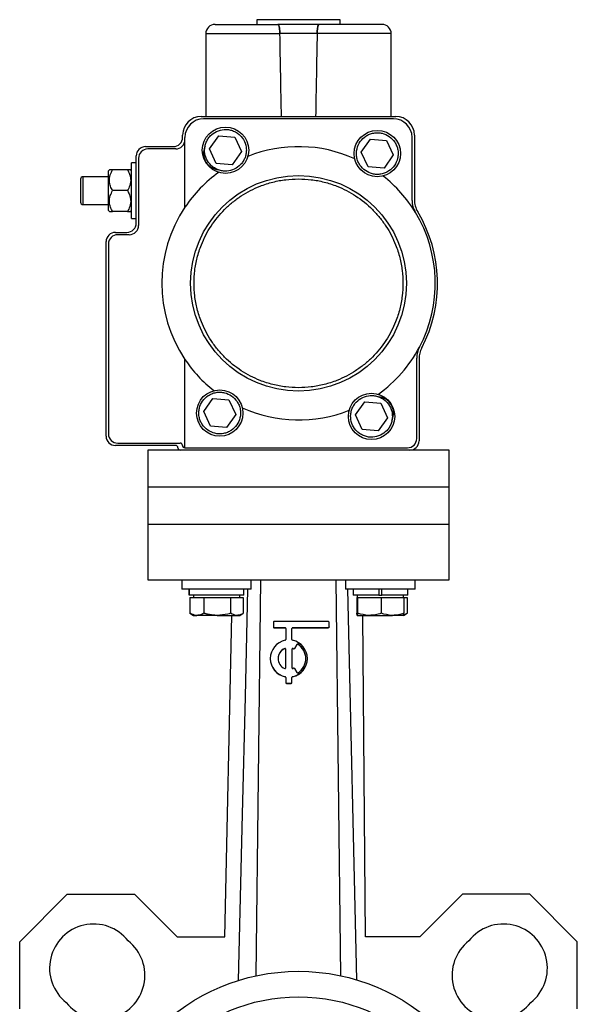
# Model space of a CAD drawing. Header units: millimetres. Extents: x 326 to 1048, y 19 to 719.
# Tile 2 of 19: x 326 to 446, y 256 to 468. Entities that reach past the tile are written whole.
import ezdxf

# ---------------------------------------------------------------- set-up
doc = ezdxf.new("R2010")
doc.units = ezdxf.units.MM

msp = doc.modelspace()

# ---------------------------------------------------------------- linework, layer by layer
at = {"color": 7, "linetype": 'Continuous', "lineweight": 25}
for p, q in [((376.72, 468.35), (376.72, 467.35)), ((394.72, 468.35), (376.72, 468.35)), ((394.72, 467.35), (394.72, 468.35)), ((365.72, 465.35), (365.72, 447.45)), ((389.73, 465.35), (381.71, 465.35)), ((405.72, 447.45), (405.72, 465.35)), ((364.72, 447.45), (406.72, 447.45)), ((406.22, 446.95), (365.22, 446.95)), ((360.72, 442.95), (360.72, 443.45)), ((361.22, 427.89), (361.22, 442.95)), ((366.52, 440.47), (368.5, 443.31)), ((368.5, 443.31), (371.95, 443.02)), ((371.95, 443.02), (373.42, 439.88)), ((399.27, 439.75), (401.25, 442.59)), ((401.25, 442.59), (404.7, 442.29)), ((404.7, 442.29), (406.17, 439.15)), ((410.22, 429.34), (410.22, 442.95)), ((410.72, 443.45), (410.72, 429.48)), ((352.72, 440.95), (358.72, 440.95)), ((359.22, 440.45), (353.22, 440.45)), ((367.98, 437.34), (366.52, 440.47)), ((350.72, 424.45), (350.72, 438.95)), ((351.22, 438.45), (351.22, 423.95)), ((373.42, 439.88), (371.43, 437.04)), ((400.73, 436.61), (399.27, 439.75)), ((406.17, 439.15), (404.18, 436.32)), ((344.92, 435.95), (344.72, 435.75)), ((344.72, 427.15), (344.72, 435.75)), ((348.82, 435.95), (345.61, 435.95)), ((349.72, 435.75), (349.52, 435.95)), ((350.72, 437.45), (349.72, 437.45)), ((349.72, 431.45), (349.72, 437.45)), ((371.43, 437.04), (367.98, 437.34)), ((404.18, 436.32), (400.73, 436.61)), ((344.72, 434.45), (339.22, 434.45)), ((348.82, 431.45), (345.61, 431.45)), ((349.72, 425.45), (349.72, 431.45)), ((339.22, 428.45), (344.72, 428.45)), ((344.72, 427.15), (344.92, 426.95)), ((348.82, 426.95), (345.61, 426.95)), ((349.52, 426.95), (349.72, 427.15)), ((349.72, 425.45), (350.72, 425.45)), ((346.22, 422.45), (348.72, 422.45)), ((349.22, 421.95), (346.72, 421.95)), ((344.22, 378.45), (344.22, 420.45)), ((344.72, 419.95), (344.72, 378.95)), ((411.22, 377.95), (411.22, 395.33)), ((361.22, 375.95), (361.22, 395.02)), ((411.72, 395.21), (411.72, 377.45)), ((365.27, 383.75), (367.25, 386.59)), ((367.25, 386.59), (370.7, 386.29)), ((370.7, 386.29), (372.17, 383.15)), ((398.01, 383.03), (400, 385.87)), ((400, 385.87), (403.45, 385.57)), ((403.45, 385.57), (404.92, 382.43)), ((366.73, 380.61), (365.27, 383.75)), ((372.17, 383.15), (370.18, 380.32)), ((399.48, 379.89), (398.01, 383.03)), ((370.18, 380.32), (366.73, 380.61)), ((404.92, 382.43), (402.93, 379.59)), ((402.93, 379.59), (399.48, 379.89)), ((359.22, 376.45), (346.22, 376.45)), ((346.72, 376.95), (360.19, 376.95)), ((353.22, 375.45), (353.22, 367.45)), ((360.22, 375.45), (353.22, 375.45)), ((409.72, 375.45), (360.22, 375.45)), ((361.18, 375.95), (361.22, 375.95)), ((361.22, 375.95), (409.22, 375.95)), ((418.22, 375.45), (409.72, 375.45)), ((418.22, 367.45), (418.22, 375.45)), ((353.22, 367.45), (353.22, 359.45)), ((362.74, 367.45), (353.22, 367.45)), ((418.22, 367.45), (362.74, 367.45)), ((418.22, 359.45), (418.22, 367.45)), ((353.22, 359.45), (353.22, 347.45)), ((353.22, 359.45), (362.74, 359.45)), ((353.22, 359.45), (418.22, 359.45)), ((362.74, 359.45), (418.22, 359.45)), ((418.22, 347.45), (418.22, 359.45)), ((353.22, 347.45), (418.22, 347.45)), ((360.54, 347.45), (360.54, 345.45)), ((375.54, 345.45), (375.54, 347.45)), ((376.59, 261.99), (377.58, 347.45)), ((394.84, 261.99), (393.85, 347.45)), ((395.89, 347.45), (395.89, 345.45)), ((410.89, 345.45), (410.89, 347.45)), ((375.54, 345.45), (360.54, 345.45)), ((362.14, 345.45), (362.14, 344.15)), ((362.15, 344.15), (362.15, 345.45)), ((373.94, 344.15), (373.94, 345.45)), ((410.89, 345.45), (395.89, 345.45)), ((398.27, 261.1), (396.36, 345.45)), ((397.49, 345.45), (397.49, 344.15)), ((403.07, 345.45), (403.07, 344.15)), ((403.72, 344.15), (403.72, 345.45)), ((409.29, 344.15), (409.29, 345.45)), ((362.15, 344.15), (362.14, 344.15)), ((373.94, 344.15), (362.15, 344.15)), ((362.27, 343.65), (362.27, 340.23)), ((362.27, 343.65), (363.78, 343.65)), ((363.04, 344.15), (363.04, 343.65)), ((363.78, 343.65), (365.29, 343.65)), ((365.29, 343.65), (365.29, 340.23)), ((365.29, 343.65), (368.17, 343.65)), ((368.17, 343.65), (371.06, 343.65)), ((371.06, 343.65), (371.06, 340.23)), ((371.06, 343.65), (372.43, 343.65)), ((372.43, 343.65), (373.81, 343.65)), ((373.04, 343.65), (373.04, 344.15)), ((373.81, 343.65), (373.81, 340.23)), ((403.07, 344.15), (397.49, 344.15)), ((398.32, 343.65), (398.32, 340.23)), ((398.32, 343.65), (398.4, 343.65)), ((398.39, 344.15), (398.39, 343.65)), ((398.4, 343.65), (398.47, 343.65)), ((398.47, 343.65), (398.47, 340.23)), ((398.47, 343.65), (401.01, 343.65)), ((401.01, 343.65), (403.55, 343.65)), ((403.07, 344.15), (403.72, 344.15)), ((403.55, 343.65), (403.55, 340.23)), ((403.55, 343.65), (406.01, 343.65)), ((409.29, 344.15), (403.72, 344.15)), ((406.01, 343.65), (408.47, 343.65)), ((408.39, 343.65), (408.39, 344.15)), ((408.47, 343.65), (408.47, 340.23)), ((408.47, 343.65), (409.17, 343.65)), ((409.17, 343.65), (409.17, 340.23)), ((362.26, 340.23), (363.04, 339.78)), ((362.27, 340.23), (362.35, 340.18)), ((373.04, 339.78), (373.81, 340.23)), ((408.4, 339.78), (409.17, 340.23)), ((363.04, 339.78), (363.78, 339.78)), ((368.17, 339.78), (363.78, 339.78)), ((368.17, 339.78), (372.43, 339.78)), ((369.83, 270.39), (371.32, 339.78)), ((372.43, 339.78), (373.04, 339.78)), ((380.3, 338.29), (380.3, 337.3)), ((392.13, 338.46), (380.47, 338.46)), ((392.3, 337.3), (392.3, 338.29)), ((398.39, 339.78), (398.39, 339.78)), ((398.4, 339.78), (401.01, 339.78)), ((400.19, 270.39), (399.56, 339.78)), ((401.01, 339.78), (406.01, 339.78)), ((408.39, 339.78), (406.01, 339.78)), ((408.39, 339.78), (408.4, 339.78)), ((380.3, 337.3), (380.3, 337.26)), ((380.47, 337.13), (382.8, 337.13)), ((380.47, 337.13), (380.47, 337.1)), ((380.47, 337.1), (382.8, 337.1)), ((382.8, 337.13), (382.8, 337.1)), ((382.97, 336.96), (382.97, 334.55)), ((384.3, 334.55), (384.3, 336.96)), ((384.47, 337.13), (392.13, 337.13)), ((384.47, 337.13), (384.47, 337.1)), ((384.47, 337.1), (392.13, 337.1)), ((392.13, 337.13), (392.13, 337.1)), ((392.3, 337.3), (392.3, 337.26)), ((382.74, 332.62), (382.74, 332.59)), ((382.97, 328.47), (382.97, 332.46)), ((384.3, 332.46), (384.3, 328.47)), ((384.53, 332.62), (384.53, 332.59)), ((384.66, 332.56), (384.66, 332.53)), ((385.38, 333.49), (384.88, 332.63)), ((385.38, 333.46), (384.88, 332.59)), ((384.88, 332.63), (384.88, 332.59)), ((385.38, 333.49), (385.38, 333.46)), ((385.62, 333.55), (385.62, 333.52)), ((379.63, 330.47), (379.63, 330.43)), ((387.63, 330.43), (387.63, 330.47)), ((384.88, 328.31), (385.38, 327.44)), ((382.83, 326.55), (382.83, 326.52)), ((382.97, 326.39), (382.97, 325.3)), ((382.97, 325.3), (382.97, 325.27)), ((384.3, 325.3), (384.3, 326.39)), ((384.3, 325.3), (384.3, 325.27)), ((384.43, 326.55), (384.43, 326.52)), ((383.13, 325.14), (384.13, 325.14)), ((383.13, 325.14), (383.13, 325.1)), ((383.13, 325.1), (384.13, 325.1)), ((384.13, 325.14), (384.13, 325.1)), ((325.57, 269.34), (335.83, 279.6)), ((335.83, 279.6), (350.33, 279.6)), ((350.33, 279.6), (359.53, 270.39)), ((421.1, 279.6), (411.9, 270.39)), ((435.6, 279.6), (421.1, 279.6)), ((445.86, 269.34), (435.6, 279.6)), ((359.53, 270.39), (369.83, 270.39)), ((411.9, 270.39), (400.19, 270.39)), ((325.57, 254.84), (325.57, 269.34)), ((445.86, 254.84), (445.86, 269.34))]:
    msp.add_line(p, q, dxfattribs=at)
at = {"color": 8, "linetype": 'Continuous', "lineweight": 25}
for p, q in [((365.72, 465.35), (381.71, 465.35)), ((405.72, 465.35), (389.73, 465.35)), ((339.22, 434.45), (339.22, 428.45))]:
    msp.add_line(p, q, dxfattribs=at)
at = {"color": 7, "linetype": 'Continuous', "lineweight": 25, "flags": 128}
msp.add_lwpolyline([(374.75, 345.45), (374.19, 322.17), (373.57, 296.88), (372.7, 260.96)], dxfattribs=at)
at = {"color": 7, "linetype": 'Continuous', "lineweight": 25}
for centre, radius in [((369.97, 440.18), 5), ((402.72, 439.45), 5), ((385.72, 411.45), 23.27), ((368.72, 383.45), 5), ((401.47, 382.73), 5), ((385.72, 219.45), 43.5), ((385.72, 219.45), 38)]:
    msp.add_circle(centre, radius, dxfattribs=at)
for centre, radius, start, end in [((367.72, 465.35), 2, 90, 180), ((403.72, 465.35), 2, 0, 90), ((364.72, 443.45), 4, 90, 180), ((365.22, 442.95), 4, 90, 180), ((406.22, 442.95), 4, 0, 90), ((406.72, 443.45), 4, 0, 90), ((358.72, 442.95), 2, 270, 0), ((359.22, 442.45), 2, 270, 0), ((352.72, 438.95), 2, 90, 180), ((353.22, 438.45), 2, 90, 180), ((368.72, 439.45), 3.5, 154.5283, 265.4717), ((385.72, 411.45), 29.5, 65.7335, 111.739), ((339.22, 433.95), 0.5, 90, 180), ((385.72, 411.45), 29.5, 125.7335, 146.151), ((385.72, 411.45), 29.5, 31.2323, 51.739), ((415.22, 429.34), 5, 180, 211.2323), ((415.72, 429.48), 5, 180, 211.0027), ((339.22, 428.95), 0.5, 180, 270), ((385.72, 411.45), 29.5, 146.151, 213.849), ((385.72, 411.45), 29.5, 332.1358, 31.2323), ((385.72, 411.45), 30, 332.3396, 31.0027), ((348.72, 424.45), 2, 270, 0), ((349.22, 423.95), 2, 270, 0), ((346.22, 420.45), 2, 90, 180), ((346.72, 419.95), 2, 90, 180), ((385.72, 411.45), 29.5, 305.7335, 332.1358), ((416.22, 395.33), 5, 152.1358, 180), ((416.72, 395.21), 5, 152.3396, 180), ((385.72, 411.45), 29.5, 213.849, 231.739), ((402.72, 383.45), 3.5, 334.5283, 85.4717), ((385.72, 411.45), 29.5, 245.7335, 291.739), ((346.22, 378.45), 2, 180, 270), ((346.72, 378.95), 2, 180, 270), ((359.22, 375.95), 0.5, 0, 90), ((360.19, 376.45), 0.5, 3.0195, 90), ((361.18, 376.44), 0.49, 175.7538, 270), ((409.22, 377.95), 2, 270, 0), ((409.72, 377.45), 2, 270, 0), ((360.22, 375.95), 0.5, 180, 270), ((380.47, 338.29), 0.167, 89.984, 179.984), ((392.13, 338.29), 0.167, 0.016, 90.016), ((380.47, 337.3), 0.167, 180.016, 270.016), ((380.47, 337.26), 0.167, 180.016, 270.016), ((382.8, 336.96), 0.167, 0.016, 90.016), ((382.8, 336.93), 0.167, 0.016, 90.016), ((384.47, 336.96), 0.167, 89.984, 179.984), ((384.47, 336.93), 0.167, 89.984, 179.984), ((392.13, 337.3), 0.167, 269.984, 359.984), ((392.13, 337.26), 0.167, 269.984, 359.984), ((383.63, 330.47), 4, 101.5123, 258.4877), ((382.8, 334.55), 0.167, 281.5174, 359.9882), ((384.47, 334.55), 0.167, 180.0118, 258.4826), ((383.64, 330.47), 4, 281.5123, 78.4877), ((383.63, 330.47), 2.33, 112.5936, 247.4064), ((383.63, 330.43), 2.33, 112.5985, 179.9919), ((382.8, 332.46), 0.167, 0.0242, 112.6252), ((382.8, 332.43), 0.167, 0.0242, 112.6252), ((384.47, 332.46), 0.167, 67.3748, 179.9758), ((384.47, 332.43), 0.167, 67.3748, 179.9758), ((383.63, 330.46), 2.33, 63.8352, 67.3915), ((383.63, 330.43), 2.33, 63.8352, 67.3915), ((384.74, 332.71), 0.167, 243.831, 329.9738), ((384.74, 332.68), 0.167, 243.831, 329.9738), ((385.53, 333.41), 0.167, 57.2827, 149.9732), ((385.53, 333.38), 0.167, 57.2827, 149.9732), ((383.64, 330.47), 3.66, 302.7047, 57.2953), ((383.64, 330.43), 3.66, 0.0053, 57.2922), ((383.63, 330.43), 4, 180.0128, 258.4816), ((383.63, 330.43), 4, 281.5166, 359.989), ((382.8, 328.47), 0.167, 247.3748, 359.9758), ((384.47, 328.47), 0.167, 180.0242, 292.6252), ((383.63, 330.47), 2.33, 292.6085, 296.1648), ((384.74, 328.22), 0.167, 30.0262, 116.169), ((385.53, 327.52), 0.167, 210.0268, 302.7173), ((382.8, 326.39), 0.167, 0.0118, 78.4826), ((382.8, 326.35), 0.167, 0.0118, 78.4826), ((383.13, 325.3), 0.167, 180.016, 270.016), ((383.13, 325.27), 0.167, 180.016, 270.016), ((384.13, 325.3), 0.167, 269.984, 359.984), ((384.13, 325.27), 0.167, 269.984, 359.984), ((384.47, 326.39), 0.167, 101.5174, 179.9882), ((384.47, 326.35), 0.167, 101.5174, 179.9882), ((341.52, 263.65), 9.5, 38.3508, 231.6492), ((429.91, 263.65), 9.5, 308.3508, 141.6492), ((343.08, 262.09), 9.5, 218.3508, 51.6492), ((428.35, 262.09), 9.5, 128.3508, 321.6492)]:
    msp.add_arc(centre, radius, start, end, dxfattribs=at)
for major_axis, start_param, end_param in [((-19.7, 1145.8), 5.071849, 5.088686), ((-19.7, 1145.8), 5.071849, 5.088686), ((19.7, 1145.8), 1.194499, 1.211336), ((19.7, 1145.8), 1.194499, 1.211336)]:
    msp.add_ellipse((385.72, 44.24), major_axis=major_axis, ratio=0.00303, start_param=start_param, end_param=end_param, dxfattribs=at)
for points, knots in [([(367.72, 467.35), (367.76, 467.35), (367.85, 467.35), (368.57, 467.35), (369.76, 467.35), (371.44, 467.35), (373.53, 467.35), (375.94, 467.35), (378.54, 467.35), (380.39, 467.35), (381.29, 467.35)], [0, 0, 0, 0, 0.118996, 0.242993, 0.370564, 0.5, 0.629436, 0.757007, 0.881004, 1, 1, 1, 1]), ([(390.14, 467.35), (389.41, 467.35), (387.95, 467.35), (385.72, 467.35), (383.48, 467.35), (382.02, 467.35), (381.29, 467.35)], [0, 0, 0, 0, 0.250045, 0.5, 0.749985, 1, 1, 1, 1]), ([(381.29, 467.35), (381.34, 467.33), (381.43, 467.28), (381.56, 466.88), (381.65, 466.31), (381.7, 465.76), (381.71, 465.44), (381.71, 465.35)], [0, 0, 0, 0, 0.240338, 0.481112, 0.708918, 0.918529, 1, 1, 1, 1]), ([(381.71, 465.35), (381.7, 465.57), (381.68, 465.99), (381.62, 466.57), (381.52, 467.02), (381.41, 467.3), (381.33, 467.34), (381.29, 467.35)], [0, 0, 0, 0, 0.195205, 0.390185, 0.591258, 0.806294, 1, 1, 1, 1]), ([(389.73, 465.35), (389.73, 465.57), (389.75, 465.99), (389.82, 466.57), (389.91, 467.02), (390.02, 467.3), (390.1, 467.34), (390.14, 467.35)], [0, 0, 0, 0, 0.1952048, 0.390185, 0.5912584, 0.8062939, 1, 1, 1, 1]), ([(390.14, 467.35), (390.09, 467.33), (390, 467.28), (389.87, 466.88), (389.78, 466.31), (389.74, 465.76), (389.73, 465.44), (389.73, 465.35)], [0, 0, 0, 0, 0.2403381, 0.4811121, 0.7089178, 0.9185291, 1, 1, 1, 1]), ([(403.72, 467.35), (403.67, 467.35), (403.59, 467.35), (402.86, 467.35), (401.67, 467.35), (399.99, 467.35), (397.9, 467.35), (395.49, 467.35), (392.89, 467.35), (391.04, 467.35), (390.14, 467.35)], [0, 0, 0, 0, 0.118996, 0.242993, 0.370564, 0.5, 0.629436, 0.757007, 0.881004, 1, 1, 1, 1]), ([(371.87, 436.1), (371.33, 435.91), (370.51, 435.63), (369.32, 435.69), (368.42, 435.91), (367.59, 436.32), (366.65, 437.04), (365.79, 438.22), (365.43, 439.64), (365.48, 440.82), (365.71, 441.72), (366.11, 442.55), (366.83, 443.51), (367.57, 443.96), (368.06, 444.25)], [0, 0, 0, 0, 0.119728, 0.18418, 0.25, 0.31582, 0.380272, 0.5, 0.619728, 0.68418, 0.75, 0.81582, 0.880272, 1, 1, 1, 1]), ([(368.06, 444.25), (368.6, 444.44), (369.43, 444.72), (370.62, 444.66), (371.51, 444.44), (372.35, 444.03), (373.28, 443.31), (374.14, 442.13), (374.5, 440.71), (374.45, 439.53), (374.23, 438.63), (373.82, 437.8), (373.11, 436.85), (372.36, 436.39), (371.87, 436.1)], [0, 0, 0, 0, 0.119728, 0.18418, 0.25, 0.31582, 0.380272, 0.5, 0.619728, 0.68418, 0.75, 0.81582, 0.880272, 1, 1, 1, 1]), ([(400.14, 435.77), (399.71, 436.14), (399.05, 436.71), (398.51, 437.77), (398.25, 438.66), (398.19, 439.59), (398.34, 440.76), (398.94, 442.09), (399.99, 443.11), (401.03, 443.66), (401.93, 443.92), (402.85, 443.98), (404.03, 443.84), (404.8, 443.42), (405.29, 443.14)], [0, 0, 0, 0, 0.1197284, 0.1841803, 0.25, 0.3158197, 0.3802716, 0.5, 0.6197284, 0.6841803, 0.75, 0.8158197, 0.8802716, 1, 1, 1, 1]), ([(405.29, 443.14), (405.72, 442.77), (406.38, 442.19), (406.92, 441.13), (407.18, 440.24), (407.25, 439.32), (407.09, 438.15), (406.49, 436.81), (405.44, 435.79), (404.4, 435.25), (403.51, 434.99), (402.58, 434.93), (401.4, 435.07), (400.64, 435.49), (400.14, 435.77)], [0, 0, 0, 0, 0.119728, 0.18418, 0.25, 0.31582, 0.380272, 0.5, 0.619728, 0.68418, 0.75, 0.81582, 0.880272, 1, 1, 1, 1]), ([(345.61, 431.45), (345.45, 431.76), (345.12, 432.39), (344.84, 433.55), (345.01, 434.8), (345.43, 435.6), (345.61, 435.95)], [0, 0, 0, 0, 0.216461, 0.440323, 0.75191, 1, 1, 1, 1]), ([(345.61, 435.95), (345.46, 435.95), (345.14, 435.95), (344.88, 435.95), (344.95, 435.95), (344.96, 435.95)], [0, 0, 0, 0, 0.433494, 0.881811, 1, 1, 1, 1]), ([(348.82, 435.95), (348.98, 435.65), (349.31, 435.02), (349.59, 433.85), (349.42, 432.61), (349.01, 431.81), (348.82, 431.45)], [0, 0, 0, 0, 0.216461, 0.440323, 0.75191, 1, 1, 1, 1]), ([(349.47, 435.95), (349.45, 435.95), (349.41, 435.95), (349.01, 435.95), (348.82, 435.95)], [0, 0, 0, 0, 0.504474, 1, 1, 1, 1]), ([(338.72, 433.95), (338.72, 433.92), (338.72, 433.86), (338.72, 433.55), (338.72, 433.22), (338.72, 432.82), (338.72, 432.23), (338.72, 431.43), (338.72, 430.63), (338.72, 430.05), (338.72, 429.66), (338.72, 429.34), (338.72, 429.03), (338.72, 428.98), (338.72, 428.95)], [0, 0, 0, 0, 0.119721, 0.184895, 0.25, 0.315174, 0.380279, 0.5, 0.619721, 0.684895, 0.75, 0.815174, 0.880279, 1, 1, 1, 1]), ([(385.72, 388.92), (384.8, 388.95), (382.94, 389.01), (380.15, 389.55), (377.6, 390.37), (375.33, 391.41), (372.68, 392.96), (370.27, 394.91), (368.19, 397.22), (366.83, 399.09), (365.67, 401.07), (364.64, 403.34), (363.81, 405.89), (363.29, 408.68), (363.12, 411.45), (363.29, 414.23), (363.81, 417.02), (364.64, 419.57), (365.67, 421.84), (367.22, 424.49), (369.18, 426.9), (371.48, 428.98), (373.35, 430.34), (375.33, 431.5), (377.6, 432.53), (380.15, 433.35), (382.94, 433.89), (384.8, 433.96), (385.72, 433.99)], [0, 0, 0, 0, 0.038823, 0.078844, 0.119997, 0.152163, 0.184336, 0.249956, 0.282806, 0.315664, 0.34783, 0.380003, 0.421149, 0.461175, 0.5, 0.538818, 0.578844, 0.619997, 0.652163, 0.684336, 0.749956, 0.782806, 0.815664, 0.84783, 0.880003, 0.921149, 0.961173, 1, 1, 1, 1]), ([(385.72, 433.99), (386.63, 433.96), (388.49, 433.89), (391.28, 433.35), (393.83, 432.53), (396.1, 431.5), (398.75, 429.95), (401.16, 427.99), (403.24, 425.69), (404.6, 423.82), (405.76, 421.84), (406.79, 419.57), (407.62, 417.02), (408.14, 414.23), (408.31, 411.45), (408.14, 408.68), (407.62, 405.89), (406.8, 403.34), (405.76, 401.07), (404.21, 398.42), (402.26, 396.01), (399.95, 393.93), (398.08, 392.57), (396.1, 391.41), (393.83, 390.37), (391.28, 389.55), (388.49, 389.01), (386.63, 388.95), (385.72, 388.92)], [0, 0, 0, 0, 0.038823, 0.078844, 0.119997, 0.152163, 0.184336, 0.249956, 0.282806, 0.315664, 0.34783, 0.380003, 0.421149, 0.461175, 0.5, 0.538818, 0.578844, 0.619997, 0.652163, 0.684336, 0.749956, 0.782806, 0.815664, 0.84783, 0.880003, 0.921149, 0.961173, 1, 1, 1, 1]), ([(345.61, 426.95), (345.45, 427.26), (345.12, 427.89), (344.84, 429.05), (345.01, 430.3), (345.43, 431.1), (345.61, 431.45)], [0, 0, 0, 0, 0.216461, 0.440323, 0.75191, 1, 1, 1, 1]), ([(348.82, 431.45), (348.98, 431.15), (349.31, 430.52), (349.59, 429.35), (349.42, 428.11), (349.01, 427.31), (348.82, 426.95)], [0, 0, 0, 0, 0.216461, 0.440323, 0.75191, 1, 1, 1, 1]), ([(344.96, 426.95), (344.98, 426.95), (345.02, 426.95), (345.42, 426.95), (345.61, 426.95)], [0, 0, 0, 0, 0.504474, 1, 1, 1, 1]), ([(348.82, 426.95), (348.98, 426.95), (349.29, 426.95), (349.56, 426.95), (349.48, 426.95), (349.47, 426.95)], [0, 0, 0, 0, 0.433494, 0.881811, 1, 1, 1, 1]), ([(366.14, 379.77), (365.71, 380.14), (365.05, 380.71), (364.51, 381.77), (364.25, 382.66), (364.19, 383.59), (364.34, 384.76), (364.94, 386.09), (365.99, 387.11), (367.03, 387.66), (367.93, 387.92), (368.85, 387.98), (370.03, 387.84), (370.8, 387.42), (371.29, 387.14)], [0, 0, 0, 0, 0.119728, 0.18418, 0.25, 0.31582, 0.380272, 0.5, 0.619728, 0.68418, 0.75, 0.81582, 0.880272, 1, 1, 1, 1]), ([(371.29, 387.14), (371.72, 386.77), (372.38, 386.19), (372.92, 385.13), (373.18, 384.24), (373.25, 383.32), (373.09, 382.15), (372.49, 380.81), (371.44, 379.79), (370.4, 379.25), (369.51, 378.99), (368.58, 378.93), (367.4, 379.07), (366.64, 379.49), (366.14, 379.77)], [0, 0, 0, 0, 0.119728, 0.18418, 0.25, 0.31582, 0.380272, 0.5, 0.619728, 0.68418, 0.75, 0.81582, 0.880272, 1, 1, 1, 1]), ([(403.37, 378.65), (402.83, 378.47), (402, 378.18), (400.82, 378.25), (399.92, 378.47), (399.08, 378.88), (398.15, 379.59), (397.29, 380.78), (396.93, 382.2), (396.98, 383.38), (397.2, 384.28), (397.61, 385.11), (398.32, 386.06), (399.07, 386.51), (399.56, 386.81)], [0, 0, 0, 0, 0.119728, 0.18418, 0.25, 0.31582, 0.380272, 0.5, 0.619728, 0.68418, 0.75, 0.81582, 0.880272, 1, 1, 1, 1]), ([(399.56, 386.81), (400.1, 386.99), (400.93, 387.28), (402.11, 387.21), (403.01, 386.99), (403.85, 386.59), (404.78, 385.87), (405.64, 384.68), (406, 383.26), (405.95, 382.08), (405.73, 381.18), (405.32, 380.35), (404.61, 379.4), (403.86, 378.95), (403.37, 378.65)], [0, 0, 0, 0, 0.119728, 0.18418, 0.25, 0.31582, 0.380272, 0.5, 0.619728, 0.68418, 0.75, 0.81582, 0.880272, 1, 1, 1, 1]), ([(363.78, 339.78), (363.74, 339.78), (363.23, 339.79), (362.73, 340.01), (362.27, 340.23)], [0, 0, 0, 0, 0.070201, 1, 1, 1, 1]), ([(365.29, 340.23), (365.04, 340.1), (364.55, 339.85), (364.04, 339.8), (363.78, 339.78)], [0, 0, 0, 0, 0.495458, 1, 1, 1, 1]), ([(368.17, 339.78), (368.06, 339.78), (367.83, 339.78), (367.51, 339.8), (367.22, 339.83), (366.94, 339.86), (366.66, 339.91), (366.39, 339.96), (366.11, 340.01), (365.83, 340.08), (365.56, 340.15), (365.38, 340.2), (365.29, 340.23)], [0, 0, 0, 0, 0.115701, 0.231577, 0.326891, 0.422292, 0.517935, 0.613651, 0.71011, 0.806626, 0.903292, 1, 1, 1, 1]), ([(371.06, 340.23), (370.86, 340.17), (369.92, 339.91), (368.94, 339.83), (368.17, 339.78)], [0, 0, 0, 0, 0.211001, 1, 1, 1, 1]), ([(372.43, 339.78), (372.4, 339.78), (371.94, 339.79), (371.48, 340.01), (371.06, 340.23)], [0, 0, 0, 0, 0.0702006, 1, 1, 1, 1]), ([(373.81, 340.23), (373.59, 340.1), (373.14, 339.85), (372.67, 339.8), (372.43, 339.78)], [0, 0, 0, 0, 0.495458, 1, 1, 1, 1]), ([(398.4, 339.78), (398.39, 339.78), (398.39, 339.78), (398.38, 339.8), (398.37, 339.82), (398.37, 339.85), (398.36, 339.89), (398.35, 339.94), (398.34, 340), (398.33, 340.07), (398.33, 340.14), (398.32, 340.2), (398.32, 340.23)], [0, 0, 0, 0, 0.097684, 0.195474, 0.293573, 0.391768, 0.490979, 0.590273, 0.689792, 0.789376, 0.894661, 1, 1, 1, 1]), ([(398.47, 340.23), (398.45, 340.04), (398.43, 339.8), (398.4, 339.78), (398.4, 339.78)], [0, 0, 0, 0, 0.768151, 1, 1, 1, 1]), ([(401.01, 339.78), (400.95, 339.78), (400.09, 339.79), (399.25, 340.01), (398.47, 340.23)], [0, 0, 0, 0, 0.070201, 1, 1, 1, 1]), ([(403.55, 340.23), (403.14, 340.1), (402.3, 339.85), (401.44, 339.8), (401.01, 339.78)], [0, 0, 0, 0, 0.495458, 1, 1, 1, 1]), ([(406.01, 339.78), (405.95, 339.78), (405.12, 339.79), (404.31, 340.01), (403.55, 340.23)], [0, 0, 0, 0, 0.070201, 1, 1, 1, 1]), ([(408.47, 340.23), (408.07, 340.1), (407.26, 339.85), (406.43, 339.8), (406.01, 339.78)], [0, 0, 0, 0, 0.495458, 1, 1, 1, 1]), ([(408.39, 339.78), (408.4, 339.78), (408.4, 339.78), (408.41, 339.8), (408.42, 339.83), (408.43, 339.86), (408.43, 339.91), (408.44, 339.96), (408.45, 340.01), (408.45, 340.08), (408.46, 340.15), (408.47, 340.2), (408.47, 340.23)], [0, 0, 0, 0, 0.115701, 0.231577, 0.326891, 0.422292, 0.517935, 0.613651, 0.71011, 0.806626, 0.903292, 1, 1, 1, 1]), ([(409.17, 340.23), (408.94, 340.09), (408.7, 339.93), (408.45, 339.89), (408.43, 339.89)], [0, 0, 0, 0, 0.917868, 1, 1, 1, 1])]:
    msp.add_open_spline(points, degree=3, knots=knots, dxfattribs=at)

doc.saveas('drawing.dxf')
